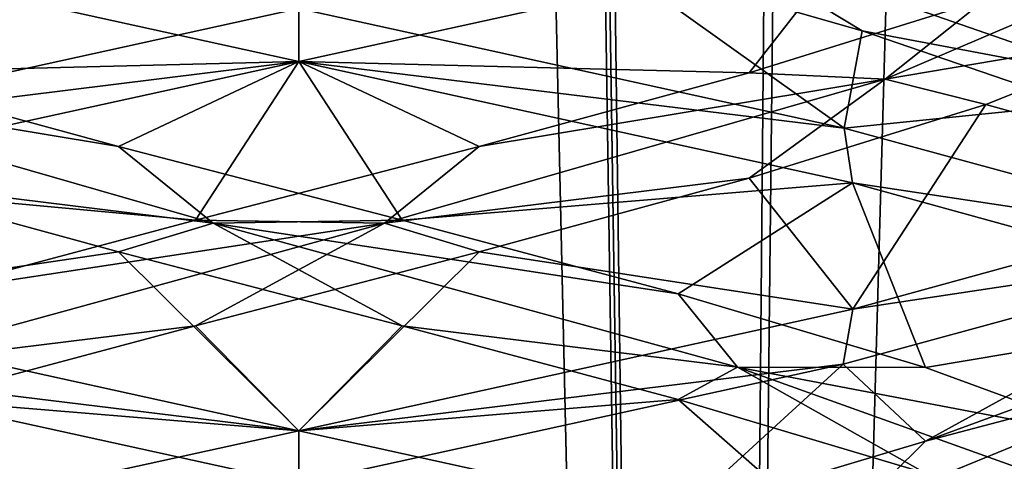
# Model space of a CAD drawing. Header units: millimetres. Extents: x -36.5 to 36.5, y -8.8 to 41.6.
# Tile 90 of 256: x -0.331 to 0.835, y 3.664 to 4.187. Entities that reach past the tile are written whole.
import ezdxf

# ---------------------------------------------------------------- set-up
doc = ezdxf.new("R2010")
doc.units = ezdxf.units.MM
doc.header["$LTSCALE"] = 65.185185
for name, color, linetype in [('14', 7, 'CONTINUOUS'), ('15', 7, 'CONTINUOUS'), ('16', 7, 'CONTINUOUS'), ('160', 7, 'CONTINUOUS'), ('166', 7, 'CONTINUOUS'), ('175', 7, 'CONTINUOUS'), ('176', 7, 'CONTINUOUS'), ('177', 7, 'CONTINUOUS'), ('187', 7, 'CONTINUOUS'), ('188', 7, 'CONTINUOUS'), ('189', 7, 'CONTINUOUS'), ('199', 7, 'CONTINUOUS'), ('201', 7, 'CONTINUOUS'), ('220', 7, 'CONTINUOUS'), ('221', 7, 'CONTINUOUS'), ('222', 7, 'CONTINUOUS'), ('26', 7, 'CONTINUOUS'), ('27', 7, 'CONTINUOUS'), ('28', 7, 'CONTINUOUS'), ('321', 7, 'CONTINUOUS'), ('38', 7, 'CONTINUOUS'), ('40', 7, 'CONTINUOUS'), ('5', 7, 'CONTINUOUS'), ('548', 7, 'CONTINUOUS'), ('553', 7, 'CONTINUOUS'), ('59', 7, 'CONTINUOUS'), ('60', 7, 'CONTINUOUS'), ('61', 7, 'CONTINUOUS')]:
    doc.layers.add(name, color=color, linetype=linetype)

msp = doc.modelspace()

# ---------------------------------------------------------------- linework, layer by layer
at = {"layer": '14', "color": 7, "linetype": 'Continuous'}
for points in [[(0.646, 4.0583, 9.6462), (0, 4.2, 9.5), (0.3624, 4.261, 9.8253), (0.646, 4.0583, 9.6462)], [(0.667, 4.1737, 9.9673), (0.646, 4.0583, 9.6462), (0.3624, 4.261, 9.8253), (0.667, 4.1737, 9.9673)], [(0.9218, 4.0864, 10.1865), (0.646, 4.0583, 9.6462), (0.667, 4.1737, 9.9673), (0.9218, 4.0864, 10.1865)], [(1.1663, 3.9165, 10.0567), (0.646, 4.0583, 9.6462), (0.9218, 4.0864, 10.1865), (1.1663, 3.9165, 10.0567)]]:
    msp.add_3dface(points, dxfattribs=at)
at = {"layer": '15', "color": 7, "linetype": 'Continuous'}
for points in [[(0.667, 4.1737, 9.9673), (0.3624, 4.261, 9.8253), (0.48, 4.287, 9.9075), (0.667, 4.1737, 9.9673)], [(0.9705, 4.1164, 10.3057), (0.667, 4.1737, 9.9673), (0.48, 4.287, 9.9075), (0.9705, 4.1164, 10.3057)], [(0.9705, 4.1164, 10.3057), (0.48, 4.287, 9.9075), (0.9218, 4.2114, 10.1865), (0.9705, 4.1164, 10.3057)], [(0.9218, 4.0864, 10.1865), (0.667, 4.1737, 9.9673), (0.9705, 4.1164, 10.3057), (0.9218, 4.0864, 10.1865)], [(0.6584, 3.6048, 11.9952), (0.98, 3.6499, 11.7423), (1.0742, 3.7753, 11.5196), (0.6584, 3.6048, 11.9952)], [(0.6584, 3.6048, 11.9952), (1.0742, 3.7753, 11.5196), (0.7423, 3.6876, 11.98), (0.6584, 3.6048, 11.9952)], [(0.7423, 3.6876, 11.98), (1.0742, 3.7753, 11.5196), (0.98, 3.7749, 11.7423), (0.7423, 3.6876, 11.98)], [(0.4491, 3.6003, 12.1444), (0.6584, 3.6048, 11.9952), (0.7423, 3.6876, 11.98), (0.4491, 3.6003, 12.1444)]]:
    msp.add_3dface(points, dxfattribs=at)
at = {"layer": '16', "color": 7, "linetype": 'Continuous'}
for points in [[(0.6447, 3.7789, 12.3544), (0.7423, 3.6876, 11.98), (1.1664, 3.9211, 11.9432), (0.6447, 3.7789, 12.3544)], [(0.7423, 3.6876, 11.98), (0.98, 3.7749, 11.7423), (1.1664, 3.9211, 11.9432), (0.7423, 3.6876, 11.98)], [(0, 3.6375, 12.5), (0.4491, 3.6003, 12.1444), (0.6447, 3.7789, 12.3544), (0, 3.6375, 12.5)], [(0.4491, 3.6003, 12.1444), (0.7423, 3.6876, 11.98), (0.6447, 3.7789, 12.3544), (0.4491, 3.6003, 12.1444)]]:
    msp.add_3dface(points, dxfattribs=at)
at = {"layer": '160', "color": 7, "linetype": 'Continuous'}
for points in [[(0, 4.2, 12.5), (0, 4.1375, 12.5), (0.656, 4.2816, 12.3489), (0, 4.2, 12.5)], [(0, 4.1375, 9.5), (0, 4.2, 9.5), (0.646, 4.0583, 9.6462), (0, 4.1375, 9.5)], [(0, 4.1375, 9.5), (0.646, 4.0583, 9.6462), (0.6558, 3.9935, 9.6509), (0, 4.1375, 9.5)], [(0.646, 4.0583, 9.6462), (1.1663, 3.9165, 10.0567), (0.6558, 3.9935, 9.6509), (0.646, 4.0583, 9.6462)], [(1.1663, 3.9165, 10.0567), (1.1814, 3.8488, 10.0757), (0.6558, 3.9935, 9.6509), (1.1663, 3.9165, 10.0567)], [(1.1664, 3.9211, 11.9432), (1.1749, 3.9864, 11.9325), (0.656, 3.8441, 12.3489), (1.1664, 3.9211, 11.9432)], [(0.6447, 3.7789, 12.3544), (1.1664, 3.9211, 11.9432), (0.656, 3.8441, 12.3489), (0.6447, 3.7789, 12.3544)], [(0, 3.7, 12.5), (0.6447, 3.7789, 12.3544), (0.656, 3.8441, 12.3489), (0, 3.7, 12.5)], [(0, 3.7, 12.5), (0, 3.6375, 12.5), (0.6447, 3.7789, 12.3544), (0, 3.7, 12.5)], [(0, 3.6375, 9.5), (0, 3.7, 9.5), (0.6558, 3.556, 9.6509), (0, 3.6375, 9.5)]]:
    msp.add_3dface(points, dxfattribs=at)
at = {"layer": '166', "color": 7, "linetype": 'Continuous'}
for points in [[(0, 4.2, -12.5), (0, 4.1375, -12.5), (-0.6622, 4.283, -12.3459), (0, 4.2, -12.5)], [(0, 4.1375, -9.5), (0, 4.2, -9.5), (-0.6557, 4.056, -9.6509), (0, 4.1375, -9.5)], [(-0.6401, 3.9972, -9.6434), (0, 4.1375, -9.5), (-0.6557, 4.056, -9.6509), (-0.6401, 3.9972, -9.6434)], [(0, 3.7, -12.5), (-0.6427, 3.7785, -12.3553), (-0.6622, 3.8455, -12.3459), (0, 3.7, -12.5)], [(0, 3.6375, -12.5), (-0.6427, 3.7785, -12.3553), (0, 3.7, -12.5), (0, 3.6375, -12.5)], [(0, 3.6375, -9.5), (0, 3.7, -9.5), (-0.6401, 3.5597, -9.6434), (0, 3.6375, -9.5)]]:
    msp.add_3dface(points, dxfattribs=at)
at = {"layer": '175', "color": 7, "linetype": 'Continuous'}
for points in [[(0.646, 4.0583, -12.3538), (0, 4.2, -12.5), (0.3624, 4.261, -12.1747), (0.646, 4.0583, -12.3538)], [(0.667, 4.1737, -12.0327), (0.646, 4.0583, -12.3538), (0.3624, 4.261, -12.1747), (0.667, 4.1737, -12.0327)], [(0.9218, 4.0864, -11.8135), (0.646, 4.0583, -12.3538), (0.667, 4.1737, -12.0327), (0.9218, 4.0864, -11.8135)], [(1.1663, 3.9165, -11.9433), (0.646, 4.0583, -12.3538), (0.9218, 4.0864, -11.8135), (1.1663, 3.9165, -11.9433)]]:
    msp.add_3dface(points, dxfattribs=at)
at = {"layer": '176', "color": 7, "linetype": 'Continuous'}
for points in [[(0.667, 4.1737, -12.0327), (0.3624, 4.261, -12.1747), (0.48, 4.287, -12.0925), (0.667, 4.1737, -12.0327)], [(0.9705, 4.1164, -11.6943), (0.667, 4.1737, -12.0327), (0.48, 4.287, -12.0925), (0.9705, 4.1164, -11.6943)], [(0.9705, 4.1164, -11.6943), (0.48, 4.287, -12.0925), (0.9218, 4.2114, -11.8135), (0.9705, 4.1164, -11.6943)], [(0.9218, 4.0864, -11.8135), (0.667, 4.1737, -12.0327), (0.9705, 4.1164, -11.6943), (0.9218, 4.0864, -11.8135)], [(0.6584, 3.6048, -10.0048), (0.98, 3.6499, -10.2577), (1.0742, 3.7753, -10.4804), (0.6584, 3.6048, -10.0048)], [(0.6584, 3.6048, -10.0048), (1.0742, 3.7753, -10.4804), (0.7423, 3.6876, -10.02), (0.6584, 3.6048, -10.0048)], [(0.7423, 3.6876, -10.02), (1.0742, 3.7753, -10.4804), (0.98, 3.7749, -10.2577), (0.7423, 3.6876, -10.02)], [(0.4491, 3.6003, -9.8556), (0.6584, 3.6048, -10.0048), (0.7423, 3.6876, -10.02), (0.4491, 3.6003, -9.8556)]]:
    msp.add_3dface(points, dxfattribs=at)
at = {"layer": '177', "color": 7, "linetype": 'Continuous'}
for points in [[(0.6447, 3.7789, -9.6456), (0.7423, 3.6876, -10.02), (1.1664, 3.9211, -10.0568), (0.6447, 3.7789, -9.6456)], [(0.7423, 3.6876, -10.02), (0.98, 3.7749, -10.2577), (1.1664, 3.9211, -10.0568), (0.7423, 3.6876, -10.02)], [(0, 3.6375, -9.5), (0.4491, 3.6003, -9.8556), (0.6447, 3.7789, -9.6456), (0, 3.6375, -9.5)], [(0.4491, 3.6003, -9.8556), (0.7423, 3.6876, -10.02), (0.6447, 3.7789, -9.6456), (0.4491, 3.6003, -9.8556)]]:
    msp.add_3dface(points, dxfattribs=at)
at = {"layer": '187', "color": 7, "linetype": 'Continuous'}
for points in [[(1.0327, 4.1737, -10.333), (0.8135, 4.0864, -10.0782), (1.1749, 3.9864, -10.0675), (1.0327, 4.1737, -10.333)], [(0.8135, 4.0864, -10.0782), (0.5334, 3.9991, -9.8924), (0.656, 3.8441, -9.6511), (0.8135, 4.0864, -10.0782)], [(1.1749, 3.9864, -10.0675), (0.8135, 4.0864, -10.0782), (0.656, 3.8441, -9.6511), (1.1749, 3.9864, -10.0675)], [(0.5334, 3.9991, -9.8924), (0.2135, 3.9118, -9.7893), (0.656, 3.8441, -9.6511), (0.5334, 3.9991, -9.8924)], [(-0.1224, 3.8245, -9.7767), (0, 3.7, -9.5), (0.2135, 3.9118, -9.7893), (-0.1224, 3.8245, -9.7767)], [(0.2135, 3.9118, -9.7893), (0, 3.7, -9.5), (0.656, 3.8441, -9.6511), (0.2135, 3.9118, -9.7893)], [(-0.4491, 3.7372, -9.8556), (0, 3.7, -9.5), (-0.1224, 3.8245, -9.7767), (-0.4491, 3.7372, -9.8556)], [(-0.6401, 3.5597, -9.6434), (0, 3.7, -9.5), (-0.4491, 3.7372, -9.8556), (-0.6401, 3.5597, -9.6434)]]:
    msp.add_3dface(points, dxfattribs=at)
at = {"layer": '188', "color": 7, "linetype": 'Continuous'}
for points in [[(0.6943, 4.1164, -10.0295), (1.0327, 4.1737, -10.333), (1.0925, 4.287, -10.52), (0.6943, 4.1164, -10.0295)], [(0.6943, 4.1164, -10.0295), (1.0925, 4.287, -10.52), (0.8135, 4.2114, -10.0782), (0.6943, 4.1164, -10.0295)], [(0.5334, 4.1241, -9.8924), (0.6943, 4.1164, -10.0295), (0.8135, 4.2114, -10.0782), (0.5334, 4.1241, -9.8924)], [(0.8135, 4.0864, -10.0782), (1.0327, 4.1737, -10.333), (0.6943, 4.1164, -10.0295), (0.8135, 4.0864, -10.0782)], [(0.1016, 3.9459, -9.811), (0.5334, 3.9991, -9.8924), (0.6943, 4.1164, -10.0295), (0.1016, 3.9459, -9.811)], [(0.1016, 3.9459, -9.811), (0.6943, 4.1164, -10.0295), (0.2135, 4.0368, -9.7893), (0.1016, 3.9459, -9.811)], [(0.2135, 4.0368, -9.7893), (0.6943, 4.1164, -10.0295), (0.5334, 4.1241, -9.8924), (0.2135, 4.0368, -9.7893)], [(0.5334, 3.9991, -9.8924), (0.8135, 4.0864, -10.0782), (0.6943, 4.1164, -10.0295), (0.5334, 3.9991, -9.8924)], [(-0.1224, 3.9495, -9.7767), (0.1016, 3.9459, -9.811), (0.2135, 4.0368, -9.7893), (-0.1224, 3.9495, -9.7767)], [(0.2135, 3.9118, -9.7893), (0.5334, 3.9991, -9.8924), (0.1016, 3.9459, -9.811), (0.2135, 3.9118, -9.7893)], [(-0.5196, 3.7753, -9.9258), (-0.1224, 3.8245, -9.7767), (0.1016, 3.9459, -9.811), (-0.5196, 3.7753, -9.9258)], [(-0.5196, 3.7753, -9.9258), (0.1016, 3.9459, -9.811), (-0.4491, 3.8622, -9.8556), (-0.5196, 3.7753, -9.9258)], [(-0.4491, 3.8622, -9.8556), (0.1016, 3.9459, -9.811), (-0.1224, 3.9495, -9.7767), (-0.4491, 3.8622, -9.8556)], [(-0.1224, 3.8245, -9.7767), (0.2135, 3.9118, -9.7893), (0.1016, 3.9459, -9.811), (-0.1224, 3.8245, -9.7767)], [(-0.4491, 3.7372, -9.8556), (-0.1224, 3.8245, -9.7767), (-0.5196, 3.7753, -9.9258), (-0.4491, 3.7372, -9.8556)]]:
    msp.add_3dface(points, dxfattribs=at)
at = {"layer": '189', "color": 7, "linetype": 'Continuous'}
for points in [[(0, 4.1375, -9.5), (0.5334, 4.1241, -9.8924), (0.656, 4.2816, -9.6511), (0, 4.1375, -9.5)], [(0.5334, 4.1241, -9.8924), (0.8135, 4.2114, -10.0782), (0.656, 4.2816, -9.6511), (0.5334, 4.1241, -9.8924)], [(0, 4.1375, -9.5), (-0.6401, 3.9972, -9.6434), (-0.1224, 3.9495, -9.7767), (0, 4.1375, -9.5)], [(0, 4.1375, -9.5), (-0.1224, 3.9495, -9.7767), (0.2135, 4.0368, -9.7893), (0, 4.1375, -9.5)], [(0, 4.1375, -9.5), (0.2135, 4.0368, -9.7893), (0.5334, 4.1241, -9.8924), (0, 4.1375, -9.5)], [(-0.6401, 3.9972, -9.6434), (-0.4491, 3.8622, -9.8556), (-0.1224, 3.9495, -9.7767), (-0.6401, 3.9972, -9.6434)]]:
    msp.add_3dface(points, dxfattribs=at)
at = {"layer": '199', "color": 7, "linetype": 'Continuous'}
msp.add_3dface([(-0.6557, 4.056, -9.6509), (0, 4.2, -9.5), (-0.3624, 4.261, -9.8253), (-0.6557, 4.056, -9.6509)], dxfattribs=at)
at = {"layer": '201', "color": 7, "linetype": 'Continuous'}
msp.add_3dface([(-0.6427, 3.7785, -12.3553), (0, 3.6375, -12.5), (-0.4491, 3.6003, -12.1444), (-0.6427, 3.7785, -12.3553)], dxfattribs=at)
at = {"layer": '220', "color": 7, "linetype": 'Continuous'}
for points in [[(-0.2135, 3.9118, -12.2107), (-0.6622, 3.8455, -12.3459), (-0.5334, 3.9991, -12.1076), (-0.2135, 3.9118, -12.2107)], [(0, 3.7, -12.5), (-0.6622, 3.8455, -12.3459), (-0.2135, 3.9118, -12.2107), (0, 3.7, -12.5)], [(0.1224, 3.8245, -12.2233), (0, 3.7, -12.5), (-0.2135, 3.9118, -12.2107), (0.1224, 3.8245, -12.2233)], [(0.4491, 3.7372, -12.1444), (0, 3.7, -12.5), (0.1224, 3.8245, -12.2233), (0.4491, 3.7372, -12.1444)], [(0, 3.7, -12.5), (0.4491, 3.7372, -12.1444), (0.6558, 3.556, -12.3491), (0, 3.7, -12.5)], [(0.4491, 3.7372, -12.1444), (0.7423, 3.6499, -11.98), (0.6558, 3.556, -12.3491), (0.4491, 3.7372, -12.1444)]]:
    msp.add_3dface(points, dxfattribs=at)
at = {"layer": '221', "color": 7, "linetype": 'Continuous'}
for points in [[(-0.2135, 4.0368, -12.2107), (-0.6943, 4.1164, -11.9705), (-0.5334, 4.1241, -12.1076), (-0.2135, 4.0368, -12.2107)], [(-0.1016, 3.9459, -12.189), (-0.5334, 3.9991, -12.1076), (-0.6943, 4.1164, -11.9705), (-0.1016, 3.9459, -12.189)], [(-0.1016, 3.9459, -12.189), (-0.6943, 4.1164, -11.9705), (-0.2135, 4.0368, -12.2107), (-0.1016, 3.9459, -12.189)], [(0.1224, 3.9495, -12.2233), (-0.1016, 3.9459, -12.189), (-0.2135, 4.0368, -12.2107), (0.1224, 3.9495, -12.2233)], [(-0.2135, 3.9118, -12.2107), (-0.5334, 3.9991, -12.1076), (-0.1016, 3.9459, -12.189), (-0.2135, 3.9118, -12.2107)], [(0.1224, 3.8245, -12.2233), (-0.2135, 3.9118, -12.2107), (-0.1016, 3.9459, -12.189), (0.1224, 3.8245, -12.2233)], [(0.4491, 3.8622, -12.1444), (-0.1016, 3.9459, -12.189), (0.1224, 3.9495, -12.2233), (0.4491, 3.8622, -12.1444)], [(0.5196, 3.7753, -12.0742), (0.1224, 3.8245, -12.2233), (-0.1016, 3.9459, -12.189), (0.5196, 3.7753, -12.0742)], [(0.5196, 3.7753, -12.0742), (-0.1016, 3.9459, -12.189), (0.4491, 3.8622, -12.1444), (0.5196, 3.7753, -12.0742)], [(0.7423, 3.7749, -11.98), (0.5196, 3.7753, -12.0742), (0.4491, 3.8622, -12.1444), (0.7423, 3.7749, -11.98)], [(0.4491, 3.7372, -12.1444), (0.1224, 3.8245, -12.2233), (0.5196, 3.7753, -12.0742), (0.4491, 3.7372, -12.1444)], [(0.7423, 3.6499, -11.98), (0.4491, 3.7372, -12.1444), (0.5196, 3.7753, -12.0742), (0.7423, 3.6499, -11.98)], [(0.9952, 3.6048, -11.6584), (0.7423, 3.6499, -11.98), (0.5196, 3.7753, -12.0742), (0.9952, 3.6048, -11.6584)], [(0.9952, 3.6048, -11.6584), (0.5196, 3.7753, -12.0742), (0.98, 3.6876, -11.7423), (0.9952, 3.6048, -11.6584)], [(0.98, 3.6876, -11.7423), (0.5196, 3.7753, -12.0742), (0.7423, 3.7749, -11.98), (0.98, 3.6876, -11.7423)]]:
    msp.add_3dface(points, dxfattribs=at)
at = {"layer": '222', "color": 7, "linetype": 'Continuous'}
for points in [[(-0.6622, 4.283, -12.3459), (0, 4.1375, -12.5), (-0.5334, 4.1241, -12.1076), (-0.6622, 4.283, -12.3459)], [(0, 4.1375, -12.5), (-0.2135, 4.0368, -12.2107), (-0.5334, 4.1241, -12.1076), (0, 4.1375, -12.5)], [(0, 4.1375, -12.5), (0.1224, 3.9495, -12.2233), (-0.2135, 4.0368, -12.2107), (0, 4.1375, -12.5)], [(0.1224, 3.9495, -12.2233), (0, 4.1375, -12.5), (0.6558, 3.9935, -12.3491), (0.1224, 3.9495, -12.2233)], [(0.4491, 3.8622, -12.1444), (0.1224, 3.9495, -12.2233), (0.6558, 3.9935, -12.3491), (0.4491, 3.8622, -12.1444)], [(0.7423, 3.7749, -11.98), (0.4491, 3.8622, -12.1444), (0.6558, 3.9935, -12.3491), (0.7423, 3.7749, -11.98)], [(1.1814, 3.8488, -11.9243), (0.7423, 3.7749, -11.98), (0.6558, 3.9935, -12.3491), (1.1814, 3.8488, -11.9243)], [(0.98, 3.6876, -11.7423), (0.7423, 3.7749, -11.98), (1.1814, 3.8488, -11.9243), (0.98, 3.6876, -11.7423)]]:
    msp.add_3dface(points, dxfattribs=at)
at = {"layer": '26', "color": 7, "linetype": 'Continuous'}
for points in [[(1.0327, 4.1737, 11.667), (0.8135, 4.0864, 11.9218), (1.1749, 3.9864, 11.9325), (1.0327, 4.1737, 11.667)], [(0.8135, 4.0864, 11.9218), (0.5334, 3.9991, 12.1076), (0.656, 3.8441, 12.3489), (0.8135, 4.0864, 11.9218)], [(1.1749, 3.9864, 11.9325), (0.8135, 4.0864, 11.9218), (0.656, 3.8441, 12.3489), (1.1749, 3.9864, 11.9325)], [(0.5334, 3.9991, 12.1076), (0.2135, 3.9118, 12.2107), (0.656, 3.8441, 12.3489), (0.5334, 3.9991, 12.1076)], [(-0.1224, 3.8245, 12.2233), (0, 3.7, 12.5), (0.2135, 3.9118, 12.2107), (-0.1224, 3.8245, 12.2233)], [(0.2135, 3.9118, 12.2107), (0, 3.7, 12.5), (0.656, 3.8441, 12.3489), (0.2135, 3.9118, 12.2107)], [(-0.4491, 3.7372, 12.1444), (0, 3.7, 12.5), (-0.1224, 3.8245, 12.2233), (-0.4491, 3.7372, 12.1444)], [(-0.6401, 3.5597, 12.3566), (0, 3.7, 12.5), (-0.4491, 3.7372, 12.1444), (-0.6401, 3.5597, 12.3566)]]:
    msp.add_3dface(points, dxfattribs=at)
at = {"layer": '27', "color": 7, "linetype": 'Continuous'}
for points in [[(0.6943, 4.1164, 11.9705), (1.0327, 4.1737, 11.667), (1.0925, 4.287, 11.48), (0.6943, 4.1164, 11.9705)], [(0.6943, 4.1164, 11.9705), (1.0925, 4.287, 11.48), (0.8135, 4.2114, 11.9218), (0.6943, 4.1164, 11.9705)], [(0.5334, 4.1241, 12.1076), (0.6943, 4.1164, 11.9705), (0.8135, 4.2114, 11.9218), (0.5334, 4.1241, 12.1076)], [(0.8135, 4.0864, 11.9218), (1.0327, 4.1737, 11.667), (0.6943, 4.1164, 11.9705), (0.8135, 4.0864, 11.9218)], [(0.1016, 3.9459, 12.189), (0.5334, 3.9991, 12.1076), (0.6943, 4.1164, 11.9705), (0.1016, 3.9459, 12.189)], [(0.1016, 3.9459, 12.189), (0.6943, 4.1164, 11.9705), (0.2135, 4.0368, 12.2107), (0.1016, 3.9459, 12.189)], [(0.2135, 4.0368, 12.2107), (0.6943, 4.1164, 11.9705), (0.5334, 4.1241, 12.1076), (0.2135, 4.0368, 12.2107)], [(0.5334, 3.9991, 12.1076), (0.8135, 4.0864, 11.9218), (0.6943, 4.1164, 11.9705), (0.5334, 3.9991, 12.1076)], [(-0.1224, 3.9495, 12.2233), (0.1016, 3.9459, 12.189), (0.2135, 4.0368, 12.2107), (-0.1224, 3.9495, 12.2233)], [(0.2135, 3.9118, 12.2107), (0.5334, 3.9991, 12.1076), (0.1016, 3.9459, 12.189), (0.2135, 3.9118, 12.2107)], [(-0.5196, 3.7753, 12.0742), (-0.1224, 3.8245, 12.2233), (0.1016, 3.9459, 12.189), (-0.5196, 3.7753, 12.0742)], [(-0.5196, 3.7753, 12.0742), (0.1016, 3.9459, 12.189), (-0.4491, 3.8622, 12.1444), (-0.5196, 3.7753, 12.0742)], [(-0.4491, 3.8622, 12.1444), (0.1016, 3.9459, 12.189), (-0.1224, 3.9495, 12.2233), (-0.4491, 3.8622, 12.1444)], [(-0.1224, 3.8245, 12.2233), (0.2135, 3.9118, 12.2107), (0.1016, 3.9459, 12.189), (-0.1224, 3.8245, 12.2233)], [(-0.4491, 3.7372, 12.1444), (-0.1224, 3.8245, 12.2233), (-0.5196, 3.7753, 12.0742), (-0.4491, 3.7372, 12.1444)]]:
    msp.add_3dface(points, dxfattribs=at)
at = {"layer": '28', "color": 7, "linetype": 'Continuous'}
for points in [[(0, 4.1375, 12.5), (0.5334, 4.1241, 12.1076), (0.656, 4.2816, 12.3489), (0, 4.1375, 12.5)], [(0.5334, 4.1241, 12.1076), (0.8135, 4.2114, 11.9218), (0.656, 4.2816, 12.3489), (0.5334, 4.1241, 12.1076)], [(0, 4.1375, 12.5), (-0.6401, 3.9972, 12.3566), (-0.1224, 3.9495, 12.2233), (0, 4.1375, 12.5)], [(0, 4.1375, 12.5), (-0.1224, 3.9495, 12.2233), (0.2135, 4.0368, 12.2107), (0, 4.1375, 12.5)], [(0, 4.1375, 12.5), (0.2135, 4.0368, 12.2107), (0.5334, 4.1241, 12.1076), (0, 4.1375, 12.5)], [(-0.6401, 3.9972, 12.3566), (-0.4491, 3.8622, 12.1444), (-0.1224, 3.9495, 12.2233), (-0.6401, 3.9972, 12.3566)]]:
    msp.add_3dface(points, dxfattribs=at)
at = {"layer": '321', "color": 7, "linetype": 'Continuous'}
for points in [[(0, 4.2, -9.5), (0, 4.1375, -9.5), (0.656, 4.2816, -9.6511), (0, 4.2, -9.5)], [(0, 4.1375, -12.5), (0, 4.2, -12.5), (0.646, 4.0583, -12.3538), (0, 4.1375, -12.5)], [(0, 4.1375, -12.5), (0.646, 4.0583, -12.3538), (0.6558, 3.9935, -12.3491), (0, 4.1375, -12.5)], [(0.646, 4.0583, -12.3538), (1.1663, 3.9165, -11.9433), (0.6558, 3.9935, -12.3491), (0.646, 4.0583, -12.3538)], [(1.1663, 3.9165, -11.9433), (1.1814, 3.8488, -11.9243), (0.6558, 3.9935, -12.3491), (1.1663, 3.9165, -11.9433)], [(1.1664, 3.9211, -10.0568), (1.1749, 3.9864, -10.0675), (0.656, 3.8441, -9.6511), (1.1664, 3.9211, -10.0568)], [(0.6447, 3.7789, -9.6456), (1.1664, 3.9211, -10.0568), (0.656, 3.8441, -9.6511), (0.6447, 3.7789, -9.6456)], [(0, 3.7, -9.5), (0.6447, 3.7789, -9.6456), (0.656, 3.8441, -9.6511), (0, 3.7, -9.5)], [(0, 3.7, -9.5), (0, 3.6375, -9.5), (0.6447, 3.7789, -9.6456), (0, 3.7, -9.5)], [(0, 3.6375, -12.5), (0, 3.7, -12.5), (0.6558, 3.556, -12.3491), (0, 3.6375, -12.5)]]:
    msp.add_3dface(points, dxfattribs=at)
at = {"layer": '38', "color": 7, "linetype": 'Continuous'}
msp.add_3dface([(-0.6557, 4.056, 12.3491), (0, 4.2, 12.5), (-0.3624, 4.261, 12.1747), (-0.6557, 4.056, 12.3491)], dxfattribs=at)
at = {"layer": '40', "color": 7, "linetype": 'Continuous'}
msp.add_3dface([(-0.6427, 3.7785, 9.6447), (0, 3.6375, 9.5), (-0.4491, 3.6003, 9.8556), (-0.6427, 3.7785, 9.6447)], dxfattribs=at)
at = {"layer": '5', "color": 7, "linetype": 'Continuous'}
for points in [[(0, 4.2, 9.5), (0, 4.1375, 9.5), (-0.6622, 4.283, 9.6541), (0, 4.2, 9.5)], [(0, 4.1375, 12.5), (0, 4.2, 12.5), (-0.6557, 4.056, 12.3491), (0, 4.1375, 12.5)], [(-0.6401, 3.9972, 12.3566), (0, 4.1375, 12.5), (-0.6557, 4.056, 12.3491), (-0.6401, 3.9972, 12.3566)], [(0, 3.7, 9.5), (-0.6427, 3.7785, 9.6447), (-0.6622, 3.8455, 9.6541), (0, 3.7, 9.5)], [(0, 3.6375, 9.5), (-0.6427, 3.7785, 9.6447), (0, 3.7, 9.5), (0, 3.6375, 9.5)], [(0, 3.6375, 12.5), (0, 3.7, 12.5), (-0.6401, 3.5597, 12.3566), (0, 3.6375, 12.5)]]:
    msp.add_3dface(points, dxfattribs=at)
at = {"layer": '548', "color": 7, "linetype": 'Continuous'}
for points in [[(0, 28.6, 8.15), (0.4782, -3.5, 8.1905), (0, 32.1, 8.15), (0, 28.6, 8.15)], [(0, 32.1, 8.15), (0.4782, -3.5, 8.1905), (0.8612, 32.1, 8.2834), (0, 32.1, 8.15)], [(0.4782, -3.5, 8.1905), (1.3826, -3.5, 8.508), (0.8612, 32.1, 8.2834), (0.4782, -3.5, 8.1905)], [(-0.4864, 28.6, 8.1918), (-0.4782, -3.5, 8.1905), (-0.2451, 28.6, 8.1606), (-0.4864, 28.6, 8.1918)], [(-0.4782, -3.5, 8.1905), (0.4782, -3.5, 8.1905), (-0.2451, 28.6, 8.1606), (-0.4782, -3.5, 8.1905)], [(-0.2451, 28.6, 8.1606), (0.4782, -3.5, 8.1905), (0, 28.6, 8.15), (-0.2451, 28.6, 8.1606)]]:
    msp.add_3dface(points, dxfattribs=at)
at = {"layer": '553', "color": 7, "linetype": 'Continuous'}
for points in [[(0, 32.1, -8.15), (-0.4834, -3.5, -8.1914), (-0.8612, 32.1, -8.2834), (0, 32.1, -8.15)], [(0, 28.9493, -8.15), (-0.4834, -3.5, -8.1914), (0, 32.1, -8.15), (0, 28.9493, -8.15)], [(0.4834, -3.5, -8.1914), (-0.4834, -3.5, -8.1914), (0, 28.9493, -8.15), (0.4834, -3.5, -8.1914)], [(0.7641, 28.7, -8.2543), (0.4834, -3.5, -8.1914), (0, 28.9493, -8.15), (0.7641, 28.7, -8.2543)], [(1.3655, 28.5993, -8.4984), (0.4834, -3.5, -8.1914), (0.7641, 28.7, -8.2543), (1.3655, 28.5993, -8.4984)], [(1.3965, -3.5, -8.5158), (0.4834, -3.5, -8.1914), (1.3655, 28.5993, -8.4984), (1.3965, -3.5, -8.5158)]]:
    msp.add_3dface(points, dxfattribs=at)
at = {"layer": '59', "color": 7, "linetype": 'Continuous'}
for points in [[(-0.2135, 3.9118, 9.7893), (-0.6622, 3.8455, 9.6541), (-0.5334, 3.9991, 9.8924), (-0.2135, 3.9118, 9.7893)], [(0, 3.7, 9.5), (-0.6622, 3.8455, 9.6541), (-0.2135, 3.9118, 9.7893), (0, 3.7, 9.5)], [(0.1224, 3.8245, 9.7767), (0, 3.7, 9.5), (-0.2135, 3.9118, 9.7893), (0.1224, 3.8245, 9.7767)], [(0.4491, 3.7372, 9.8556), (0, 3.7, 9.5), (0.1224, 3.8245, 9.7767), (0.4491, 3.7372, 9.8556)], [(0, 3.7, 9.5), (0.4491, 3.7372, 9.8556), (0.6558, 3.556, 9.6509), (0, 3.7, 9.5)], [(0.4491, 3.7372, 9.8556), (0.7423, 3.6499, 10.02), (0.6558, 3.556, 9.6509), (0.4491, 3.7372, 9.8556)]]:
    msp.add_3dface(points, dxfattribs=at)
at = {"layer": '60', "color": 7, "linetype": 'Continuous'}
for points in [[(-0.2135, 4.0368, 9.7893), (-0.6943, 4.1164, 10.0295), (-0.5334, 4.1241, 9.8924), (-0.2135, 4.0368, 9.7893)], [(-0.1016, 3.9459, 9.811), (-0.5334, 3.9991, 9.8924), (-0.6943, 4.1164, 10.0295), (-0.1016, 3.9459, 9.811)], [(-0.1016, 3.9459, 9.811), (-0.6943, 4.1164, 10.0295), (-0.2135, 4.0368, 9.7893), (-0.1016, 3.9459, 9.811)], [(0.1224, 3.9495, 9.7767), (-0.1016, 3.9459, 9.811), (-0.2135, 4.0368, 9.7893), (0.1224, 3.9495, 9.7767)], [(-0.2135, 3.9118, 9.7893), (-0.5334, 3.9991, 9.8924), (-0.1016, 3.9459, 9.811), (-0.2135, 3.9118, 9.7893)], [(0.1224, 3.8245, 9.7767), (-0.2135, 3.9118, 9.7893), (-0.1016, 3.9459, 9.811), (0.1224, 3.8245, 9.7767)], [(0.4491, 3.8622, 9.8556), (-0.1016, 3.9459, 9.811), (0.1224, 3.9495, 9.7767), (0.4491, 3.8622, 9.8556)], [(0.5196, 3.7753, 9.9258), (0.1224, 3.8245, 9.7767), (-0.1016, 3.9459, 9.811), (0.5196, 3.7753, 9.9258)], [(0.5196, 3.7753, 9.9258), (-0.1016, 3.9459, 9.811), (0.4491, 3.8622, 9.8556), (0.5196, 3.7753, 9.9258)], [(0.7423, 3.7749, 10.02), (0.5196, 3.7753, 9.9258), (0.4491, 3.8622, 9.8556), (0.7423, 3.7749, 10.02)], [(0.4491, 3.7372, 9.8556), (0.1224, 3.8245, 9.7767), (0.5196, 3.7753, 9.9258), (0.4491, 3.7372, 9.8556)], [(0.7423, 3.6499, 10.02), (0.4491, 3.7372, 9.8556), (0.5196, 3.7753, 9.9258), (0.7423, 3.6499, 10.02)], [(0.9952, 3.6048, 10.3416), (0.7423, 3.6499, 10.02), (0.5196, 3.7753, 9.9258), (0.9952, 3.6048, 10.3416)], [(0.9952, 3.6048, 10.3416), (0.5196, 3.7753, 9.9258), (0.98, 3.6876, 10.2577), (0.9952, 3.6048, 10.3416)], [(0.98, 3.6876, 10.2577), (0.5196, 3.7753, 9.9258), (0.7423, 3.7749, 10.02), (0.98, 3.6876, 10.2577)]]:
    msp.add_3dface(points, dxfattribs=at)
at = {"layer": '61', "color": 7, "linetype": 'Continuous'}
for points in [[(-0.6622, 4.283, 9.6541), (0, 4.1375, 9.5), (-0.5334, 4.1241, 9.8924), (-0.6622, 4.283, 9.6541)], [(0, 4.1375, 9.5), (-0.2135, 4.0368, 9.7893), (-0.5334, 4.1241, 9.8924), (0, 4.1375, 9.5)], [(0, 4.1375, 9.5), (0.1224, 3.9495, 9.7767), (-0.2135, 4.0368, 9.7893), (0, 4.1375, 9.5)], [(0.1224, 3.9495, 9.7767), (0, 4.1375, 9.5), (0.6558, 3.9935, 9.6509), (0.1224, 3.9495, 9.7767)], [(0.4491, 3.8622, 9.8556), (0.1224, 3.9495, 9.7767), (0.6558, 3.9935, 9.6509), (0.4491, 3.8622, 9.8556)], [(0.7423, 3.7749, 10.02), (0.4491, 3.8622, 9.8556), (0.6558, 3.9935, 9.6509), (0.7423, 3.7749, 10.02)], [(1.1814, 3.8488, 10.0757), (0.7423, 3.7749, 10.02), (0.6558, 3.9935, 9.6509), (1.1814, 3.8488, 10.0757)], [(0.98, 3.6876, 10.2577), (0.7423, 3.7749, 10.02), (1.1814, 3.8488, 10.0757), (0.98, 3.6876, 10.2577)]]:
    msp.add_3dface(points, dxfattribs=at)

doc.saveas('drawing.dxf')
